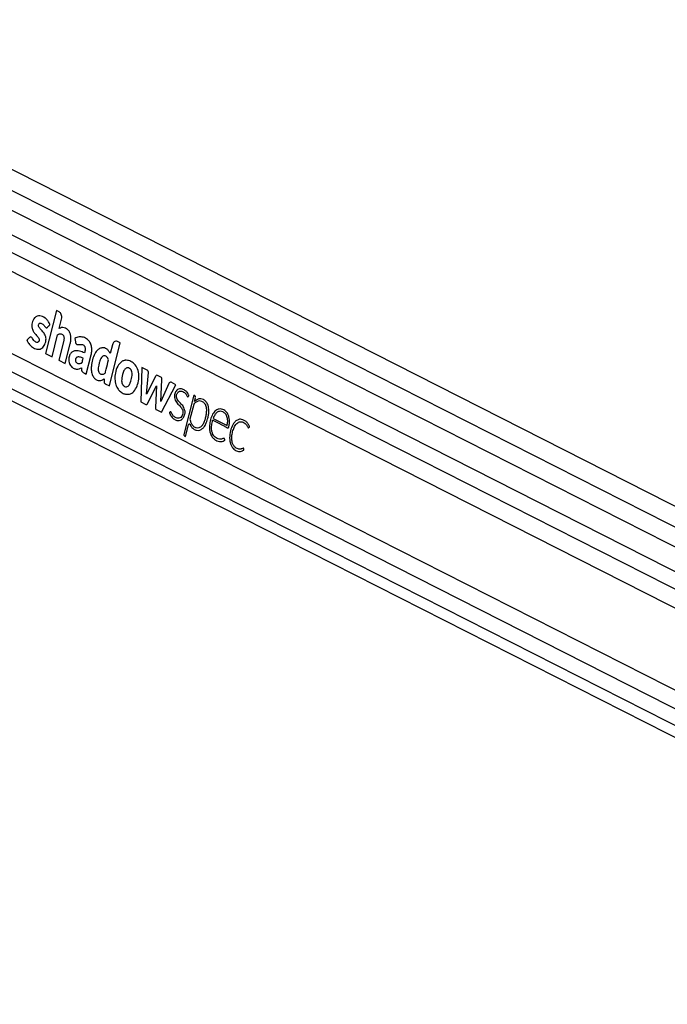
# Paper-space layout '3M DUO Surface Plate' of a CAD drawing. Header units: millimetres. Extents: x 10 to 10348, y 20 to 7979.
# Tile 47 of 117: x 3823 to 4028, y 3510 to 3821. Entities that reach past the tile are written whole.
import ezdxf

# ---------------------------------------------------------------- set-up
doc = ezdxf.new("R2010")
doc.units = ezdxf.units.MM

psp = doc.layouts.new('3M DUO Surface Plate')

# ---------------------------------------------------------------- linework, layer by layer
at = {"color": 7, "linetype": 'Continuous', "lineweight": 25}
for p, q in [((4376.4, 3478.68), (3701.54, 3821.32)), ((4390.1, 3484.62), (3726.94, 3821.32)), ((3687.94, 3768.07), (4278.46, 3468.26)), ((3818.18, 3742.82), (4266.14, 3515.39)), ((3834.43, 3729.38), (3830.99, 3715.8)), ((3835.31, 3728.93), (3834.43, 3729.38)), ((3835.31, 3723.65), (3836.07, 3726.66)), ((3833.05, 3714.76), (3834.82, 3721.72)), ((3840.28, 3720.57), (3840.43, 3719.47)), ((3815.05, 3718.47), (4260.23, 3492.45)), ((3836.75, 3719.87), (3835.18, 3713.68)), ((3837.24, 3712.63), (3838.82, 3718.83)), ((3851.17, 3705.56), (3854.62, 3719.13)), ((3852.13, 3718.51), (3851.43, 3715.75)), ((3854.62, 3719.13), (3853.73, 3719.58)), ((3830.99, 3715.8), (3833.05, 3714.76)), ((3843.87, 3709.26), (3845.42, 3715.36)), ((3835.18, 3713.68), (3837.24, 3712.63)), ((3861.45, 3711.35), (3861.11, 3700.51)), ((3863.1, 3710.51), (3861.45, 3711.35)), ((3849.54, 3707.78), (3849.51, 3706.95)), ((3862.91, 3702.95), (3863.54, 3709.72)), ((3865.73, 3708.53), (3862.91, 3702.95)), ((3867.4, 3708.34), (3866.42, 3708.84)), ((3849.89, 3706.21), (3851.17, 3705.56)), ((3863.27, 3699.96), (3866.07, 3705.5)), ((3866.07, 3705.5), (3865.72, 3698.72)), ((3867.4, 3700.65), (3867.8, 3707.48)), ((3869.98, 3706.33), (3867.4, 3700.65)), ((3867.65, 3697.19), (3872.22, 3705.88)), ((3872.22, 3705.88), (3870.68, 3706.66)), ((3877.88, 3702.57), (3874.74, 3690.19)), ((3878.18, 3702.42), (3877.88, 3702.57)), ((3878.07, 3700.58), (3878.38, 3701.81)), ((3861.11, 3700.51), (3862.71, 3699.7)), ((3877.83, 3699.64), (3876.65, 3694.98)), ((3878.06, 3700.57), (3878.07, 3700.58)), ((3865.97, 3698.04), (3867.65, 3697.19)), ((3883.99, 3695.24), (3888.38, 3693.02)), ((3875.28, 3689.58), (3876.2, 3693.22)), ((3874.87, 3689.79), (3875.28, 3689.58))]:
    psp.add_line(p, q, dxfattribs=at)
at = {"color": 8, "linetype": 'Continuous', "lineweight": 25}
for p, q in [((3721.04, 3817.75), (4383.13, 3481.6)), ((3697.76, 3815.5), (4368.2, 3475.12)), ((3698.01, 3809.84), (4274, 3517.4)), ((3693.67, 3774.24), (4265.45, 3483.94)), ((3690.74, 3770.44), (4316.57, 3452.7))]:
    psp.add_line(p, q, dxfattribs=at)
at = {"color": 7, "linetype": 'Continuous', "lineweight": 25, "flags": 128}
psp.add_lwpolyline([(3876.2, 3693.22), (3876.24, 3693.32), (3876.29, 3693.4), (3876.36, 3693.46), (3876.44, 3693.49), (3876.52, 3693.49), (3876.59, 3693.45), (3876.66, 3693.39), (3876.71, 3693.31)], dxfattribs=at)
at = {"color": 7, "linetype": 'Continuous', "lineweight": 25}
for centre, radius, start, end in [((3856.52, 3711.07), 2.58, 100.6373, 105.3256), ((3866.22, 3708.36), 0.515, 66.9883, 160.7101), ((3866.91, 3707.59), 0.899, 352.7121, 56.2351), ((3858.44, 3707.64), 5.5, 198.7167, 202.4955), ((3870.48, 3706.18), 0.524, 67.6306, 163.7057), ((3877.87, 3701.98), 0.54, 342.1686, 54.7202), ((3878.55, 3699.48), 0.735, 133.7171, 167.212), ((3879.73, 3698.96), 2.54, 54.0777, 61.7464), ((3875.08, 3690.08), 0.36, 162.1686, 234.7202)]:
    psp.add_arc(centre, radius, start, end, dxfattribs=at)
for points, knots in [([(3831.65, 3724.07), (3831.69, 3724.12), (3831.78, 3724.22), (3831.93, 3724.38), (3832.08, 3724.54), (3832.19, 3724.66), (3832.26, 3724.74), (3832.32, 3724.79), (3832.35, 3724.83), (3832.37, 3724.85), (3832.37, 3724.88), (3832.36, 3724.92), (3832.34, 3724.98), (3832.31, 3725.07), (3832.27, 3725.15), (3832.24, 3725.2), (3832.24, 3725.22), (3832.23, 3725.22), (3832.23, 3725.23), (3832.23, 3725.23), (3832.23, 3725.23), (3832.23, 3725.23), (3832.23, 3725.23), (3832.15, 3725.41), (3831.97, 3725.76), (3831.65, 3726.23), (3831.28, 3726.63), (3830.52, 3727.3), (3829.49, 3727.76), (3828.29, 3727.65), (3827.54, 3727.15), (3827.03, 3726.38), (3826.74, 3725.53), (3826.63, 3724.62), (3826.73, 3723.59), (3827.08, 3722.75), (3827.53, 3722.17), (3827.94, 3721.72), (3828.34, 3721.29), (3828.71, 3720.85), (3828.94, 3720.47), (3829.01, 3720.11), (3828.98, 3719.86), (3828.9, 3719.64), (3828.78, 3719.47), (3828.64, 3719.35), (3828.44, 3719.28), (3828.12, 3719.29), (3827.69, 3719.49), (3827.24, 3719.93), (3826.93, 3720.43), (3826.64, 3720.88), (3826.41, 3720.97), (3826.3, 3721.01)], [0, 0, 0, 0, 0.0099329, 0.0214283, 0.0365863, 0.0432559, 0.0484962, 0.053293, 0.0553278, 0.0566847, 0.0577092, 0.0590119, 0.0615785, 0.0670909, 0.0724325, 0.074295, 0.0749633, 0.0752232, 0.0753306, 0.0753765, 0.0753964, 0.0754051, 0.075409, 0.0754119, 0.1039957, 0.1325728, 0.1611982, 0.1897806, 0.3002877, 0.355354, 0.4103131, 0.451904, 0.4923977, 0.5324272, 0.5723884, 0.6270175, 0.6565102, 0.6858398, 0.7228167, 0.7511971, 0.7767391, 0.7873386, 0.7984042, 0.8090601, 0.8193674, 0.8297366, 0.8403316, 0.8565613, 0.8890673, 0.9219661, 0.9574766, 0.9785704, 1, 1, 1, 1]), ([(3836.07, 3726.66), (3836.11, 3726.92), (3836.19, 3727.43), (3836.01, 3728.13), (3835.71, 3728.66), (3835.45, 3728.84), (3835.31, 3728.93)], [0, 0, 0, 0, 0.283705, 0.557917, 0.775026, 1, 1, 1, 1]), ([(3826.3, 3721.01), (3826.17, 3720.98), (3825.92, 3720.92), (3825.65, 3720.56), (3825.41, 3720.32), (3825.24, 3720.16), (3825.16, 3720.06), (3825.13, 3719.98), (3825.13, 3719.95), (3825.13, 3719.89), (3825.23, 3719.72), (3825.38, 3719.37), (3825.7, 3718.89), (3826.11, 3718.41), (3826.62, 3717.93), (3827.21, 3717.52), (3827.88, 3717.22), (3828.58, 3717.08), (3829.26, 3717.15), (3829.88, 3717.43), (3830.39, 3717.95), (3830.8, 3718.62), (3831.05, 3719.35), (3831.16, 3720.06), (3831.14, 3720.71), (3831.02, 3721.23), (3830.74, 3721.93), (3830.3, 3722.54), (3829.76, 3723.13), (3829.36, 3723.53), (3829.03, 3723.92), (3828.82, 3724.32), (3828.77, 3724.72), (3828.85, 3725.02), (3829, 3725.26), (3829.25, 3725.41), (3829.57, 3725.39), (3830, 3725.2), (3830.49, 3724.75), (3830.82, 3724.19), (3831.15, 3723.95), (3831.32, 3723.9), (3831.49, 3723.93), (3831.59, 3724.02), (3831.65, 3724.07)], [0, 0, 0, 0, 0.022693, 0.043769, 0.065125, 0.074105, 0.081704, 0.083311, 0.084608, 0.085809, 0.090371, 0.111465, 0.137648, 0.172538, 0.205482, 0.247029, 0.288953, 0.330457, 0.37138, 0.40852, 0.444978, 0.482039, 0.518824, 0.545977, 0.572992, 0.599285, 0.61411, 0.673633, 0.706936, 0.735471, 0.76055, 0.783467, 0.796125, 0.809873, 0.822722, 0.834848, 0.856612, 0.879671, 0.913137, 0.958833, 0.969242, 0.978982, 0.988773, 1, 1, 1, 1]), ([(3838.82, 3718.83), (3838.89, 3719.19), (3839.04, 3719.9), (3839.06, 3721.04), (3838.83, 3722.14), (3838.33, 3723.05), (3837.64, 3723.65), (3836.88, 3723.97), (3836.07, 3724.02), (3835.56, 3723.78), (3835.31, 3723.65)], [0, 0, 0, 0, 0.124448, 0.250146, 0.374778, 0.499816, 0.624786, 0.750232, 0.874855, 1, 1, 1, 1]), ([(3834.82, 3721.72), (3835.02, 3721.81), (3835.39, 3721.99), (3835.91, 3721.99), (3836.33, 3721.83), (3836.62, 3721.56), (3836.79, 3721.18), (3836.88, 3720.76), (3836.84, 3720.3), (3836.78, 3720.01), (3836.75, 3719.87)], [0, 0, 0, 0, 0.20075, 0.371353, 0.491267, 0.615204, 0.694596, 0.793687, 0.904539, 1, 1, 1, 1]), ([(3845.42, 3715.36), (3845.51, 3715.81), (3845.69, 3716.72), (3845.56, 3718.14), (3845.07, 3719.4), (3844.17, 3720.4), (3842.97, 3720.98), (3841.59, 3721.12), (3840.71, 3720.75), (3840.28, 3720.57)], [0, 0, 0, 0, 0.122899, 0.245993, 0.3688, 0.492261, 0.661688, 0.834247, 1, 1, 1, 1]), ([(3840.43, 3719.47), (3840.44, 3719.37), (3840.48, 3719.17), (3840.6, 3718.92), (3840.77, 3718.73), (3841.16, 3718.49), (3841.81, 3718.69), (3842.52, 3718.66), (3843.06, 3718.4), (3843.37, 3718.04), (3843.53, 3717.55), (3843.56, 3716.85), (3843.41, 3716.33), (3843.31, 3715.98)], [0, 0, 0, 0, 0.0436933, 0.0870346, 0.1308048, 0.1738715, 0.3477028, 0.520641, 0.6094307, 0.6979038, 0.7620469, 0.8374717, 1, 1, 1, 1]), ([(3851.43, 3715.75), (3851.26, 3716.06), (3850.95, 3716.66), (3850.3, 3717.26), (3849.5, 3717.62), (3848.57, 3717.59), (3847.44, 3717.03), (3846.46, 3715.71), (3845.78, 3713.85), (3845.46, 3711.99), (3845.42, 3710.26), (3845.8, 3708.85), (3846.47, 3707.82), (3847.4, 3707.25), (3848.49, 3707.14), (3849.19, 3707.57), (3849.54, 3707.78)], [0, 0, 0, 0, 0.055174, 0.104924, 0.152121, 0.22113, 0.288785, 0.386404, 0.484076, 0.581734, 0.655206, 0.726559, 0.788721, 0.848695, 0.925084, 1, 1, 1, 1]), ([(3853.73, 3719.58), (3853.55, 3719.64), (3853.19, 3719.75), (3852.69, 3719.5), (3852.32, 3719.07), (3852.19, 3718.7), (3852.13, 3718.51)], [0, 0, 0, 0, 0.283705, 0.557917, 0.775026, 1, 1, 1, 1]), ([(3843.31, 3715.98), (3842.79, 3716.19), (3841.75, 3716.6), (3840.37, 3716.74), (3839.32, 3716.31), (3838.67, 3715.55), (3838.34, 3714.47), (3838.3, 3713.42), (3838.5, 3712.56), (3838.96, 3711.75), (3839.72, 3711.08), (3840.71, 3710.78), (3841.61, 3710.9), (3842.14, 3711.17), (3842.37, 3711.29)], [0, 0, 0, 0, 0.143245, 0.2863, 0.358562, 0.42973, 0.501653, 0.57333, 0.62118, 0.668883, 0.765222, 0.851094, 0.934425, 1, 1, 1, 1]), ([(3842.87, 3714.25), (3842.51, 3714.41), (3842.01, 3714.64), (3841.35, 3714.71), (3840.98, 3714.65), (3840.71, 3714.47), (3840.55, 3714.23), (3840.45, 3713.93), (3840.41, 3713.61), (3840.45, 3713.3), (3840.63, 3712.97), (3840.97, 3712.72), (3841.43, 3712.53), (3841.77, 3712.58), (3841.94, 3712.6)], [0, 0, 0, 0, 0.2353455, 0.3283824, 0.4176232, 0.4665966, 0.5143676, 0.5625721, 0.6119275, 0.6567477, 0.6994067, 0.7879811, 0.8941275, 1, 1, 1, 1]), ([(3841.94, 3712.6), (3842.07, 3712.65), (3842.25, 3712.71), (3842.45, 3712.83), (3842.62, 3713.05), (3842.69, 3713.58), (3842.81, 3714.01), (3842.87, 3714.25)], [0, 0, 0, 0, 0.2565425, 0.3348589, 0.3977531, 0.6637021, 1, 1, 1, 1]), ([(3850.92, 3713.74), (3850.86, 3713.92), (3850.73, 3714.27), (3850.42, 3714.68), (3850.05, 3714.97), (3849.59, 3715.11), (3849.08, 3714.97), (3848.47, 3714.29), (3848.07, 3713.25), (3847.8, 3712.12), (3847.67, 3711.29), (3847.64, 3710.53), (3847.76, 3710.11), (3847.83, 3709.9)], [0, 0, 0, 0, 0.0670099, 0.1338099, 0.2006203, 0.2679571, 0.3551269, 0.4415568, 0.6335947, 0.7464979, 0.8463573, 0.924443, 1, 1, 1, 1]), ([(3842.37, 3711.29), (3842.37, 3711.12), (3842.37, 3710.74), (3842.42, 3710.24), (3842.65, 3709.91), (3842.91, 3709.74), (3843.33, 3709.54), (3843.65, 3709.37), (3843.87, 3709.26)], [0, 0, 0, 0, 0.153808, 0.342505, 0.433346, 0.55862, 0.702766, 1, 1, 1, 1]), ([(3847.83, 3709.9), (3847.91, 3709.76), (3848.07, 3709.49), (3848.44, 3709.27), (3848.82, 3709.17), (3849.18, 3709.21), (3849.51, 3709.32), (3849.85, 3709.5), (3850, 3710.12), (3850.35, 3711.51), (3850.67, 3712.76), (3850.92, 3713.74)], [0, 0, 0, 0, 0.0697682, 0.1420933, 0.215677, 0.285558, 0.3440214, 0.4047267, 0.4769931, 0.5880132, 1, 1, 1, 1]), ([(3855.1, 3713.23), (3854.63, 3712.78), (3853.69, 3711.87), (3853.04, 3709.75), (3852.82, 3707.67), (3853.09, 3706.47), (3853.23, 3705.88)], [0, 0, 0, 0, 0.274692, 0.559989, 0.783639, 1, 1, 1, 1]), ([(3856.47, 3711.16), (3856.22, 3710.92), (3855.7, 3710.43), (3855.37, 3709.27), (3855.15, 3708.31), (3855.05, 3707.52), (3855.04, 3706.84), (3855.2, 3706.18), (3855.54, 3705.66), (3855.84, 3705.48), (3855.99, 3705.38)], [0, 0, 0, 0, 0.177898, 0.366935, 0.516404, 0.611742, 0.706498, 0.804316, 0.9008, 1, 1, 1, 1]), ([(3855.84, 3713.57), (3855.7, 3713.52), (3855.44, 3713.44), (3855.2, 3713.29), (3855.1, 3713.23)], [0, 0, 0, 0, 0.561208, 1, 1, 1, 1]), ([(3855.99, 3705.38), (3856.17, 3705.31), (3856.54, 3705.17), (3857.01, 3705.34), (3857.31, 3705.65), (3857.49, 3705.92), (3857.65, 3706.22), (3857.98, 3707.01), (3858.28, 3708), (3858.39, 3709.18), (3858.34, 3709.97), (3858.04, 3710.66), (3857.57, 3711.1), (3857.02, 3711.33), (3856.65, 3711.22), (3856.47, 3711.16)], [0, 0, 0, 0, 0.081409, 0.162225, 0.200498, 0.238876, 0.277459, 0.31571, 0.520186, 0.601428, 0.678877, 0.757677, 0.838992, 0.920897, 1, 1, 1, 1]), ([(3856.47, 3713.66), (3856.39, 3713.65), (3856.25, 3713.65), (3856.11, 3713.62), (3856.05, 3713.61)], [0, 0, 0, 0, 0.563954, 1, 1, 1, 1]), ([(3856.3, 3702.9), (3856.83, 3702.88), (3857.89, 3702.83), (3859.3, 3704.06), (3860.19, 3705.97), (3860.59, 3708.19), (3860.39, 3710.49), (3859.41, 3712.31), (3858.02, 3713.42), (3856.98, 3713.58), (3856.47, 3713.66)], [0, 0, 0, 0, 0.125115, 0.247908, 0.375235, 0.504206, 0.628862, 0.752358, 0.876174, 1, 1, 1, 1]), ([(3863.54, 3709.72), (3863.54, 3709.76), (3863.54, 3709.86), (3863.49, 3710.04), (3863.41, 3710.24), (3863.27, 3710.41), (3863.16, 3710.48), (3863.1, 3710.51)], [0, 0, 0, 0, 0.123461, 0.278128, 0.520216, 0.746513, 1, 1, 1, 1]), ([(3849.51, 3706.95), (3849.52, 3706.86), (3849.52, 3706.67), (3849.61, 3706.45), (3849.74, 3706.29), (3849.84, 3706.24), (3849.89, 3706.21)], [0, 0, 0, 0, 0.286382, 0.546973, 0.760274, 1, 1, 1, 1]), ([(3853.36, 3705.54), (3853.47, 3705.28), (3853.69, 3704.83), (3853.97, 3704.46), (3854.09, 3704.3)], [0, 0, 0, 0, 0.558522, 1, 1, 1, 1]), ([(3876.1, 3702.16), (3876.17, 3702.22), (3876.24, 3702.28), (3876.3, 3702.38), (3876.31, 3702.4), (3876.31, 3702.43), (3876.3, 3702.49), (3876.24, 3702.66), (3876.05, 3703.01), (3875.69, 3703.6), (3875.14, 3704.1), (3874.53, 3704.45), (3873.94, 3704.64), (3873.31, 3704.64), (3872.73, 3704.41), (3872.25, 3703.96), (3871.91, 3703.36), (3871.71, 3702.65), (3871.69, 3701.82), (3872.02, 3700.73), (3872.87, 3699.72), (3873.75, 3698.91), (3874.27, 3698.06), (3874.49, 3697.33), (3874.36, 3696.48), (3873.99, 3695.77), (3873.44, 3695.34), (3872.86, 3695.24), (3872.33, 3695.37), (3871.87, 3695.62), (3871.44, 3695.98), (3871.08, 3696.45), (3870.83, 3696.9), (3870.71, 3697.22), (3870.62, 3697.33), (3870.55, 3697.37), (3870.47, 3697.37), (3870.36, 3697.31), (3870.27, 3697.19), (3870.19, 3697.12), (3870.15, 3697.08), (3870.14, 3697.05), (3870.13, 3697.04), (3870.13, 3697.03), (3870.14, 3696.99), (3870.17, 3696.92), (3870.21, 3696.83), (3870.3, 3696.66), (3870.39, 3696.45), (3870.5, 3696.26), (3870.55, 3696.18), (3870.57, 3696.14), (3870.58, 3696.12), (3870.59, 3696.12), (3870.59, 3696.11), (3870.59, 3696.11), (3870.59, 3696.11), (3870.59, 3696.11), (3870.83, 3695.72), (3871.44, 3695.07), (3872.39, 3694.58), (3873.26, 3694.52), (3874, 3694.78), (3874.37, 3695.25), (3874.56, 3695.49)], [0, 0, 0, 0, 0.010829, 0.011529, 0.012127, 0.013052, 0.015073, 0.017739, 0.03148, 0.057486, 0.093676, 0.119104, 0.147618, 0.175792, 0.203903, 0.22976, 0.253437, 0.276873, 0.303126, 0.330944, 0.388857, 0.451479, 0.474782, 0.49689, 0.525617, 0.553831, 0.580929, 0.608802, 0.631841, 0.654374, 0.676717, 0.699111, 0.721796, 0.731279, 0.734326, 0.737351, 0.740659, 0.746266, 0.752174, 0.757108, 0.75935, 0.759634, 0.759895, 0.760324, 0.760893, 0.764226, 0.768058, 0.77064, 0.785242, 0.791669, 0.794497, 0.795742, 0.796289, 0.79653, 0.796637, 0.796683, 0.796704, 0.796713, 0.79672, 0.846935, 0.89888, 0.932729, 0.96579, 1, 1, 1, 1]), ([(3854.09, 3704.3), (3854.46, 3703.92), (3855.14, 3703.24), (3855.94, 3703.01), (3856.3, 3702.9)], [0, 0, 0, 0, 0.5561741, 1, 1, 1, 1]), ([(3875.09, 3697.59), (3874.93, 3698.09), (3874.62, 3699.09), (3873.66, 3700.02), (3872.9, 3700.78), (3872.46, 3701.58), (3872.33, 3702.21), (3872.41, 3702.73), (3872.56, 3703.12), (3872.78, 3703.46), (3873.16, 3703.79), (3873.73, 3703.95), (3874.38, 3703.78), (3874.87, 3703.48), (3875.26, 3703.11), (3875.58, 3702.7), (3875.75, 3702.26), (3875.91, 3702.11), (3875.97, 3702.09), (3876.02, 3702.09), (3876.06, 3702.12), (3876.09, 3702.14), (3876.1, 3702.16)], [0, 0, 0, 0, 0.124778, 0.249542, 0.369694, 0.4284, 0.481224, 0.514871, 0.548895, 0.583537, 0.618609, 0.693311, 0.768512, 0.830409, 0.866112, 0.922934, 0.969973, 0.977732, 0.984778, 0.989397, 0.994335, 1, 1, 1, 1]), ([(3880.93, 3701.2), (3880.67, 3701.31), (3880.19, 3701.49), (3879.7, 3701.43), (3879.49, 3701.4)], [0, 0, 0, 0, 0.558316, 1, 1, 1, 1]), ([(3862.71, 3699.7), (3862.77, 3699.67), (3862.88, 3699.63), (3863.05, 3699.68), (3863.18, 3699.8), (3863.24, 3699.91), (3863.27, 3699.96)], [0, 0, 0, 0, 0.286326, 0.544838, 0.757768, 1, 1, 1, 1]), ([(3865.72, 3698.72), (3865.72, 3698.64), (3865.71, 3698.48), (3865.76, 3698.28), (3865.85, 3698.12), (3865.93, 3698.07), (3865.97, 3698.04)], [0, 0, 0, 0, 0.300096, 0.558347, 0.763087, 1, 1, 1, 1]), ([(3876.65, 3694.98), (3876.69, 3694.77), (3876.8, 3694.24), (3877.15, 3693.41), (3877.78, 3692.67), (3878.64, 3692.27), (3879.6, 3692.27), (3880.52, 3692.93), (3881.15, 3693.99), (3881.54, 3695.17), (3881.81, 3696.39), (3881.99, 3697.71), (3881.85, 3699.09), (3881.23, 3700.11), (3880.45, 3700.7), (3879.6, 3700.84), (3878.77, 3700.59), (3878.28, 3700.21), (3878.04, 3700.01)], [0, 0, 0, 0, 0.034104, 0.084078, 0.146622, 0.208749, 0.277105, 0.349676, 0.425583, 0.484375, 0.550847, 0.62164, 0.68929, 0.757517, 0.818996, 0.879305, 0.939515, 1, 1, 1, 1]), ([(3879.49, 3701.4), (3879.21, 3701.3), (3878.7, 3701.13), (3878.26, 3700.74), (3878.06, 3700.57)], [0, 0, 0, 0, 0.556875, 1, 1, 1, 1]), ([(3882.47, 3699.06), (3882.31, 3699.51), (3882, 3700.32), (3881.46, 3700.8), (3881.22, 3701.02)], [0, 0, 0, 0, 0.5567579, 1, 1, 1, 1]), ([(3882.23, 3695.07), (3882.32, 3695.45), (3882.49, 3696.18), (3882.68, 3697.53), (3882.55, 3698.48), (3882.47, 3699.06)], [0, 0, 0, 0, 0.296442, 0.572275, 1, 1, 1, 1]), ([(3874.56, 3695.49), (3874.75, 3695.87), (3875, 3696.38), (3875.12, 3697.14), (3875.1, 3697.44), (3875.09, 3697.59)], [0, 0, 0, 0, 0.599205, 0.809031, 1, 1, 1, 1]), ([(3883.81, 3694.69), (3883.83, 3694.68), (3883.85, 3694.67), (3883.87, 3694.66), (3883.88, 3694.65), (3883.89, 3694.65), (3883.89, 3694.65), (3883.89, 3694.65), (3883.89, 3694.65), (3883.89, 3694.65), (3883.89, 3694.65), (3883.89, 3694.65), (3884.17, 3694.51), (3884.71, 3694.23), (3885.53, 3693.81), (3886.35, 3693.4), (3887.06, 3693.04), (3887.71, 3692.72), (3888.17, 3692.43), (3888.52, 3692.28), (3888.67, 3692.22), (3888.75, 3692.24), (3888.83, 3692.31), (3888.89, 3692.45), (3888.96, 3692.68), (3889.02, 3693.07), (3889.1, 3693.56), (3889.14, 3694.17), (3889.13, 3694.89), (3889.01, 3695.6), (3888.82, 3696.19), (3888.61, 3696.66), (3888.26, 3697.21), (3887.51, 3697.95), (3886.28, 3698.41), (3884.81, 3697.98), (3883.74, 3696.63), (3883.1, 3694.92), (3882.81, 3693.22), (3882.82, 3691.68), (3883.11, 3690.41), (3883.64, 3689.29), (3884.18, 3688.81), (3884.45, 3688.57)], [0, 0, 0, 0, 0.0022745, 0.0032753, 0.0037156, 0.0039094, 0.0039946, 0.0040321, 0.0040486, 0.0040559, 0.0040591, 0.0040605, 0.0040616, 0.0464872, 0.0889128, 0.1313383, 0.1737639, 0.1996561, 0.2320002, 0.2479747, 0.2522091, 0.2555082, 0.2587052, 0.2653137, 0.2728476, 0.2845396, 0.3064646, 0.3243168, 0.3476237, 0.3814459, 0.3983086, 0.4152651, 0.4387182, 0.4748053, 0.5472184, 0.6188686, 0.6842042, 0.7506364, 0.8164258, 0.8632623, 0.9083316, 0.9531129, 1, 1, 1, 1]), ([(3888.38, 3693.02), (3888.46, 3693.44), (3888.63, 3694.28), (3888.5, 3695.64), (3887.92, 3696.76), (3887.07, 3697.38), (3886.15, 3697.59), (3885.23, 3697.28), (3884.47, 3696.42), (3884.15, 3695.64), (3883.99, 3695.24)], [0, 0, 0, 0, 0.124213, 0.247775, 0.374538, 0.501893, 0.623019, 0.743733, 0.871569, 1, 1, 1, 1]), ([(3876.71, 3693.31), (3876.81, 3693.11), (3876.98, 3692.77), (3877.32, 3692.3), (3877.88, 3691.8), (3878.72, 3691.4), (3879.74, 3691.48), (3880.33, 3691.87), (3880.62, 3692.05)], [0, 0, 0, 0, 0.116144, 0.197588, 0.324338, 0.564652, 0.784003, 1, 1, 1, 1]), ([(3880.62, 3692.05), (3880.83, 3692.26), (3881.19, 3692.63), (3881.47, 3693.13), (3881.59, 3693.35)], [0, 0, 0, 0, 0.561458, 1, 1, 1, 1]), ([(3881.59, 3693.35), (3881.73, 3693.65), (3881.97, 3694.2), (3882.15, 3694.8), (3882.23, 3695.07)], [0, 0, 0, 0, 0.553981, 1, 1, 1, 1]), ([(3884.45, 3688.57), (3884.69, 3688.42), (3885.17, 3688.12), (3885.9, 3687.95), (3886.55, 3687.93), (3887, 3688.02), (3887.3, 3688.13), (3887.46, 3688.22), (3887.58, 3688.29), (3887.65, 3688.34), (3887.67, 3688.36), (3887.68, 3688.38), (3887.68, 3688.4), (3887.67, 3688.43), (3887.64, 3688.52), (3887.62, 3688.64), (3887.58, 3688.77), (3887.54, 3688.87), (3887.43, 3688.94), (3887.27, 3688.93), (3887, 3688.83), (3886.66, 3688.7), (3886.28, 3688.68), (3885.82, 3688.71), (3885.24, 3688.88), (3884.66, 3689.25), (3884.17, 3689.76), (3883.76, 3690.43), (3883.45, 3691.6), (3883.46, 3693.1), (3883.7, 3694.15), (3883.81, 3694.69)], [0, 0, 0, 0, 0.070766, 0.141748, 0.201106, 0.248035, 0.266451, 0.284809, 0.29667, 0.302127, 0.303721, 0.304907, 0.30596, 0.307193, 0.311035, 0.326616, 0.330017, 0.338587, 0.348792, 0.360366, 0.380977, 0.424679, 0.455917, 0.48711, 0.54945, 0.617591, 0.657564, 0.71666, 0.786611, 0.892608, 1, 1, 1, 1]), ([(3895.22, 3692.35), (3895.28, 3692.41), (3895.35, 3692.48), (3895.43, 3692.54), (3895.45, 3692.56), (3895.45, 3692.57), (3895.45, 3692.58), (3895.45, 3692.6), (3895.44, 3692.66), (3895.4, 3692.86), (3895.27, 3693.06), (3895.14, 3693.3), (3895.01, 3693.52), (3894.73, 3693.92), (3894.32, 3694.33), (3893.82, 3694.65), (3893.27, 3694.9), (3892.68, 3695.01), (3892.09, 3694.94), (3891.62, 3694.76), (3891.18, 3694.48), (3890.77, 3694.1), (3890.16, 3693.29), (3889.52, 3691.82), (3889.18, 3690.04), (3889.19, 3688.57), (3889.35, 3687.52), (3889.7, 3686.55), (3890.2, 3685.81), (3890.78, 3685.3), (3891.37, 3684.98), (3892, 3684.8), (3892.63, 3684.79), (3893.16, 3684.94), (3893.5, 3685.12), (3893.64, 3685.24), (3893.69, 3685.27), (3893.7, 3685.29), (3893.71, 3685.31), (3893.71, 3685.34), (3893.71, 3685.37), (3893.71, 3685.38)], [0, 0, 0, 0, 0.0137903, 0.0162974, 0.0168497, 0.0172844, 0.0177743, 0.01844, 0.0200661, 0.0261215, 0.0448039, 0.0553484, 0.0656335, 0.082788, 0.1297296, 0.1576289, 0.185603, 0.2368152, 0.2667667, 0.2965003, 0.3263416, 0.3566221, 0.3876915, 0.4817674, 0.5794716, 0.6274179, 0.6742204, 0.720724, 0.7691221, 0.807565, 0.8469167, 0.8865427, 0.9257955, 0.9642777, 0.9860576, 0.9933886, 0.9948115, 0.9958169, 0.9968035, 0.9980798, 1, 1, 1, 1]), ([(3893.71, 3685.38), (3893.7, 3685.43), (3893.69, 3685.55), (3893.64, 3685.69), (3893.59, 3685.79), (3893.55, 3685.85), (3893.5, 3685.87), (3893.31, 3685.87), (3893.12, 3685.69), (3892.83, 3685.6), (3892.6, 3685.55), (3892.39, 3685.54), (3892.14, 3685.54), (3891.78, 3685.59), (3891.2, 3685.85), (3890.58, 3686.4), (3890.02, 3687.39), (3889.8, 3688.79), (3889.94, 3690.33), (3890.32, 3691.76), (3890.82, 3692.91), (3891.42, 3693.67), (3891.96, 3694.06), (3892.47, 3694.21), (3892.85, 3694.2), (3893.29, 3694.11), (3893.79, 3693.9), (3894.27, 3693.49), (3894.58, 3693.09), (3894.77, 3692.8), (3894.87, 3692.57), (3894.95, 3692.41), (3895.02, 3692.34), (3895.08, 3692.3), (3895.15, 3692.31), (3895.2, 3692.33), (3895.22, 3692.35)], [0, 0, 0, 0, 0.008613, 0.01893, 0.023711, 0.027809, 0.031616, 0.035597, 0.067636, 0.079047, 0.101583, 0.119142, 0.125704, 0.15608, 0.199933, 0.257837, 0.315431, 0.393714, 0.47405, 0.554581, 0.631568, 0.681625, 0.730929, 0.764448, 0.795819, 0.812805, 0.864674, 0.909246, 0.935705, 0.955571, 0.971604, 0.978837, 0.985383, 0.98962, 0.99428, 1, 1, 1, 1]), ([(4873.54, 3680.01), (4846.24, 3667.9), (4791.66, 3643.67), (4639.26, 3576.44), (4318.39, 3435.47), (3986.39, 3290.01), (3751.85, 3187.27), (3713.18, 3170.33), (3712.72, 3170.13)], [0, 0, 0, 0, 0.070862, 0.141725, 0.394538, 0.90018, 0.998816, 1, 1, 1, 1])]:
    psp.add_open_spline(points, degree=3, knots=knots, dxfattribs=at)
at = {"color": 8, "linetype": 'Continuous', "lineweight": 25}
psp.add_open_spline([(3734.59, 3186.36), (3885.74, 3252.53), (4108.05, 3349.85), (4428.47, 3490.17), (4625.19, 3576.36), (4778.32, 3643.52), (4833.36, 3667.69), (4860.89, 3679.77)], degree=3, knots=[0, 0, 0, 0, 0.402959, 0.592639, 0.85389, 0.926945, 1, 1, 1, 1], dxfattribs=at)

doc.saveas('drawing.dxf')
